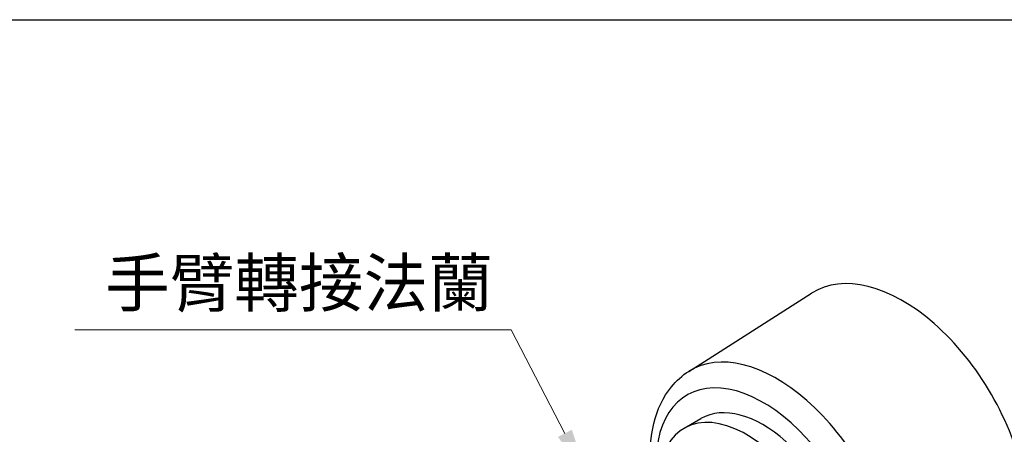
# Model space of a CAD drawing. Header units: inches. Extents: x 0 to 5655, y -2263 to 1330.
# Tile 34 of 239: x 1633 to 1883, y 553 to 658. Entities that reach past the tile are written whole.
import ezdxf

# ---------------------------------------------------------------- set-up
doc = ezdxf.new("R2010")
doc.units = ezdxf.units.IN
doc.header["$MEASUREMENT"] = 0
for name, color, linetype, lineweight in [('AM_5', 3, 'Continuous', 15), ('可見 (ISO)', 7, 'Continuous', 25), ('窄部可見 (ISO)', 7, 'Continuous', 25)]:
    doc.layers.add(name, color=color, linetype=linetype, lineweight=lineweight)
doc.styles.get("Standard").update_dxf_attribs({"font": 'arial.ttf'})

# ---------------------------------------------------------------- blocks, each defined once
blk = doc.blocks.new('*S739')
at = {"layer": 'AM_5'}
for p, q in [((1673.64, 579.78), (1784.23, 579.78)), ((1784.23, 579.78), (1797.81, 553.58))]:
    blk.add_line(p, q, dxfattribs=at)
at = {"layer": 'AM_5', "linetype": 'Continuous'}
blk.add_trace([(1796.03, 552.66), (1799.58, 554.5), (1803.33, 542.93)], dxfattribs=at)
at = {"layer": 'AM_5', "color": 2, "insert": (1779.53, 584.19), "char_height": 12, "attachment_point": 9}
blk.add_mtext('{\\fPMingLiU|b0|i0|c136|p18;手臂轉接法蘭}', dxfattribs=at)

msp = doc.modelspace()

# ---------------------------------------------------------------- linework, layer by layer
msp.add_line((1120.107, 658.42), (1920.107, 658.42))
at = {"layer": '可見 (ISO)'}
for p, q in [((1802.759, 569.294), (1833.895, 589.091)), ((1801.595, 554.87), (1805.838, 557.32))]:
    msp.add_line(p, q, dxfattribs=at)
for centre, major_axis, start_param, end_param in [((1856.943, 550.452), (-22.5, 38.971), 3.1168974, 6.3078805), ((1821.588, 530.04), (15.75, -27.28), 0, 3.1415927), ((1817.345, 527.59), (15.75, -27.28), 5.6688343, 10.039129)]:
    msp.add_ellipse(centre, major_axis=major_axis, ratio=0.5773503, start_param=start_param, end_param=end_param, dxfattribs=at)
msp.add_open_spline([(1793.007, 545.626), (1792.823, 549.291), (1793.1, 552.808), (1794.756, 559.559), (1796.234, 562.762), (1799.631, 566.917), (1801.107, 568.243), (1802.759, 569.294)], degree=3, knots=[7.79451825, 7.79451825, 7.79451825, 7.79451825, 8.09714895, 8.09714895, 8.42423405, 8.42423405, 8.61468457, 8.61468457, 8.61468457, 8.61468457], dxfattribs=at)
at = {"layer": '窄部可見 (ISO)'}
for centre, major_axis, start_param, end_param in [((1825, 532.01), (21.711, -37.605), 6.2584901, 9.4494732), ((1821.588, 530.04), (-19.213, 33.277), 2.3355683, 7.0892096)]:
    msp.add_ellipse(centre, major_axis=major_axis, ratio=0.5773503, start_param=start_param, end_param=end_param, dxfattribs=at)

# ---------------------------------------------------------------- block references
at = {"layer": 'AM_5'}
msp.add_blockref('*S739', (-26.421, 0), dxfattribs=at)

doc.saveas('drawing.dxf')
